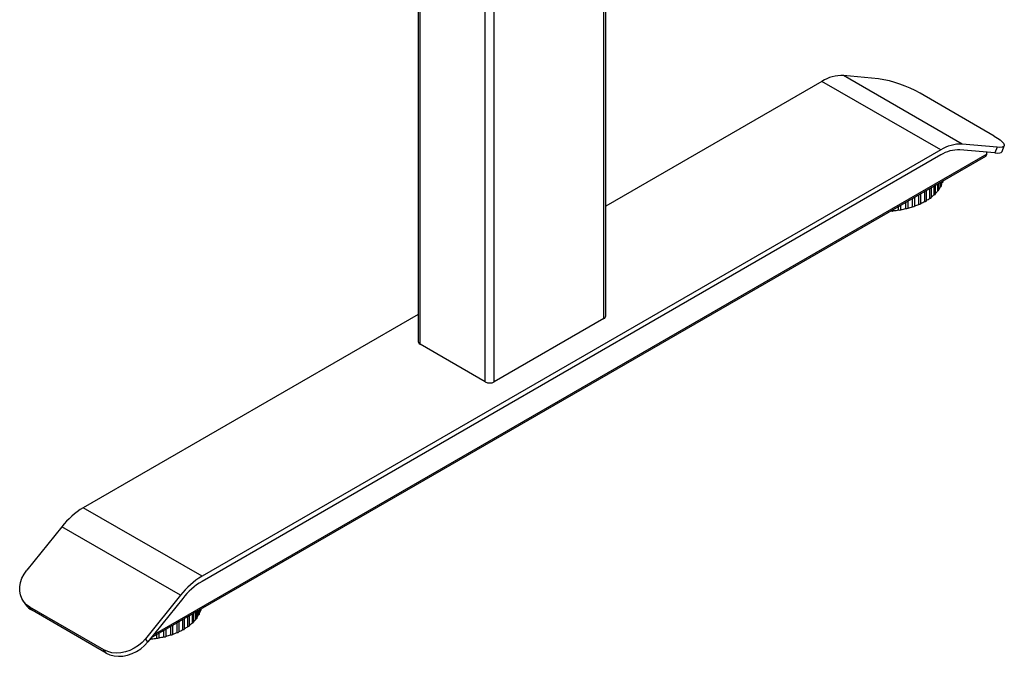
# Model space of a CAD drawing. Header units: millimetres. Extents: x 0 to 4212, y 0 to 2970.
# Tile 18 of 36: x 2180 to 2571, y 1016 to 1269. Entities that reach past the tile are written whole.
import ezdxf

# ---------------------------------------------------------------- set-up
doc = ezdxf.new("R2010")
doc.units = ezdxf.units.MM
doc.header["$LTSCALE"] = 10
doc.linetypes.add('SLD-实线', pattern=[0])

msp = doc.modelspace()

# ---------------------------------------------------------------- linework, layer by layer
at = {"color": 7, "linetype": 'SLD-实线', "lineweight": 25}
for p, q in [((2338.292, 1492.106), (2338.292, 1140.993)), ((2339.024, 1139.973), (2339.024, 1491.085)), ((2364.951, 1125.005), (2364.951, 1476.118)), ((2368.487, 1125.005), (2368.487, 1476.118)), ((2412.092, 1150.178), (2412.092, 1452.426)), ((2412.824, 1151.198), (2412.824, 1452.004)), ((2498.67, 1244.38), (2412.824, 1194.823)), ((2545.81, 1217.167), (2498.67, 1244.38)), ((2554.355, 1219.456), (2507.214, 1246.669)), ((2521.11, 1245.427), (2507.214, 1246.669)), ((2567.066, 1222.631), (2537.603, 1239.64)), ((2545.81, 1217.167), (2252.446, 1047.811)), ((2567.366, 1215.935), (2553.471, 1217.177)), ((2568.25, 1218.213), (2554.355, 1219.456)), ((2564.12, 1215.488), (2564.12, 1216.225)), ((2568.25, 1218.213), (2567.366, 1215.935)), ((2570.181, 1216.516), (2571.065, 1218.794)), ((2232.185, 1023.302), (2563.774, 1214.725)), ((2564.12, 1215.488), (2233.03, 1024.354)), ((2545.81, 1215.125), (2252.446, 1045.77)), ((2546.105, 1202.857), (2546.105, 1204.525)), ((2546.454, 1204.2), (2546.454, 1204.726)), ((2546.749, 1204.52), (2546.749, 1204.896)), ((2539.464, 1196.665), (2539.464, 1200.691)), ((2540.155, 1197.049), (2540.155, 1201.09)), ((2541.499, 1197.944), (2541.499, 1201.865)), ((2542.107, 1198.327), (2542.107, 1202.216)), ((2543.241, 1199.36), (2543.241, 1202.871)), ((2543.766, 1199.736), (2543.766, 1203.174)), ((2544.661, 1200.891), (2544.661, 1203.691)), ((2545.106, 1201.254), (2545.106, 1203.948)), ((2545.738, 1202.513), (2545.738, 1204.312)), ((2532.833, 1194.063), (2532.833, 1196.863)), ((2534.644, 1194.596), (2534.644, 1197.908)), ((2535.486, 1194.883), (2535.486, 1198.394)), ((2537.167, 1195.543), (2537.167, 1199.364)), ((2537.939, 1195.889), (2537.939, 1199.81)), ((2526.136, 1192.94), (2526.136, 1192.997)), ((2527.102, 1193.028), (2527.102, 1193.554)), ((2529.085, 1193.284), (2529.085, 1194.699)), ((2530.024, 1193.442), (2530.024, 1195.241)), ((2531.936, 1193.839), (2531.936, 1196.345)), ((2338.292, 1151.796), (2205.305, 1075.025)), ((2412.092, 1150.178), (2368.487, 1125.005)), ((2364.951, 1125.005), (2339.024, 1139.973)), ((2252.446, 1047.811), (2205.305, 1075.025)), ((2196.761, 1067.448), (2182.866, 1050.163)), ((2243.901, 1040.235), (2196.761, 1067.448)), ((2243.901, 1040.235), (2230.006, 1022.949)), ((2181.478, 1037.872), (2182.361, 1036.615)), ((2244.785, 1038.977), (2230.89, 1021.691)), ((2213.513, 1018.529), (2184.05, 1035.538)), ((2184.934, 1034.28), (2184.05, 1035.538)), ((2214.396, 1017.272), (2184.934, 1034.28)), ((2248.613, 1029.275), (2248.613, 1032.786)), ((2249.138, 1029.651), (2249.138, 1033.089)), ((2250.033, 1030.806), (2250.033, 1033.606)), ((2250.478, 1031.169), (2250.478, 1033.863)), ((2251.11, 1032.428), (2251.11, 1034.227)), ((2251.477, 1032.772), (2251.477, 1034.44)), ((2251.826, 1034.115), (2251.826, 1034.641)), ((2252.121, 1034.435), (2252.121, 1034.811)), ((2242.539, 1025.458), (2242.539, 1029.279)), ((2243.311, 1025.804), (2243.311, 1029.725)), ((2244.836, 1026.58), (2244.836, 1030.605)), ((2245.528, 1026.964), (2245.528, 1031.005)), ((2246.871, 1027.859), (2246.871, 1031.78)), ((2247.479, 1028.242), (2247.479, 1032.131)), ((2234.457, 1023.199), (2234.457, 1024.614)), ((2235.396, 1023.357), (2235.396, 1025.156)), ((2237.308, 1023.754), (2237.308, 1026.26)), ((2238.205, 1023.978), (2238.205, 1026.778)), ((2240.016, 1024.511), (2240.016, 1027.823)), ((2240.858, 1024.798), (2240.858, 1028.309)), ((2230.89, 1021.691), (2230.006, 1022.949)), ((2232.474, 1022.943), (2232.474, 1023.469)), ((2214.396, 1017.272), (2213.513, 1018.529))]:
    msp.add_line(p, q, dxfattribs=at)
at = {"color": 7, "linetype": 'SLD-实线', "lineweight": 25, "flags": 128}
for points in [[(2567.066, 1222.631), (2568.354, 1221.841), (2569.423, 1221.088), (2570.244, 1220.389), (2570.799, 1219.763), (2571.074, 1219.224), (2571.061, 1218.785), (2570.762, 1218.459), (2570.183, 1218.251), (2569.339, 1218.169), (2568.25, 1218.213)], [(2567.366, 1215.935), (2568.455, 1215.891), (2569.299, 1215.973), (2569.878, 1216.18), (2570.177, 1216.507), (2570.181, 1216.516)], [(2539.464, 1196.665), (2539.6, 1196.67), (2539.732, 1196.691), (2539.854, 1196.727), (2539.96, 1196.777), (2540.046, 1196.838), (2540.109, 1196.909), (2540.146, 1196.985), (2540.155, 1197.049)], [(2541.499, 1197.944), (2541.633, 1197.959), (2541.76, 1197.989), (2541.873, 1198.034), (2541.967, 1198.091), (2542.039, 1198.158), (2542.087, 1198.233), (2542.106, 1198.311), (2542.107, 1198.327)], [(2543.241, 1199.36), (2543.371, 1199.385), (2543.489, 1199.424), (2543.592, 1199.477), (2543.673, 1199.54), (2543.73, 1199.612), (2543.761, 1199.689), (2543.766, 1199.736)], [(2184.05, 1035.538), (2182.761, 1036.453), (2181.693, 1037.581), (2180.871, 1038.892), (2180.316, 1040.355), (2180.042, 1041.935), (2180.054, 1043.591), (2180.354, 1045.283), (2180.933, 1046.97), (2181.777, 1048.61), (2182.866, 1050.163)], [(2248.613, 1029.275), (2248.743, 1029.3), (2248.862, 1029.339), (2248.964, 1029.392), (2249.045, 1029.455), (2249.102, 1029.527), (2249.133, 1029.604), (2249.138, 1029.651)], [(2244.836, 1026.58), (2244.972, 1026.585), (2245.104, 1026.606), (2245.226, 1026.642), (2245.332, 1026.692), (2245.419, 1026.753), (2245.482, 1026.824), (2245.518, 1026.9), (2245.528, 1026.964)], [(2246.871, 1027.859), (2247.006, 1027.874), (2247.132, 1027.904), (2247.245, 1027.949), (2247.339, 1028.006), (2247.412, 1028.073), (2247.459, 1028.148), (2247.479, 1028.226), (2247.479, 1028.242)], [(2230.006, 1022.949), (2228.7, 1021.522), (2227.208, 1020.256), (2225.567, 1019.182), (2223.819, 1018.326), (2222.004, 1017.71), (2220.17, 1017.349), (2218.36, 1017.251), (2216.618, 1017.418), (2214.989, 1017.848), (2213.513, 1018.529)], [(2214.396, 1017.272), (2215.873, 1016.591), (2217.502, 1016.161), (2219.243, 1015.993), (2221.054, 1016.091), (2222.888, 1016.453), (2224.702, 1017.069), (2226.451, 1017.924), (2228.092, 1018.999), (2229.584, 1020.265), (2230.89, 1021.691)]]:
    msp.add_lwpolyline(points, dxfattribs=at)
at = {"color": 7, "linetype": 'SLD-实线', "lineweight": 25}
for centre, radius, start, end in [((2506.604, 1231.854), 14.828, 87.64224, 122.34924), ((2514.023, 1198.832), 47.131, 59.9794, 81.3521), ((2553.745, 1204.64), 14.828, 87.64224, 122.34924), ((2552.924, 1203.895), 13.294, 87.64214, 122.34937), ((2563.327, 1215.387), 0.799, 304.05729, 7.25377), ((2546.37, 1204.574), 0.383, 282.60787, 351.91809), ((2534.163, 1209.226), 13.404, 315.58729, 321.55012), ((2544.644, 1201.365), 0.474, 271.98833, 346.44112), ((2536.2, 1207.696), 10.855, 325.12822, 331.48044), ((2545.69, 1202.933), 0.422, 276.49312, 349.68919), ((2537.789, 1206.9), 9.076, 336.39741, 342.69577), ((2527.482, 1218.32), 24.749, 294.99348, 298.95457), ((2529.604, 1214.643), 20.503, 300.9712, 305.46199), ((2531.913, 1211.537), 16.631, 307.76469, 312.93025), ((2526.54, 1193.843), 0.989, 245.87585, 304.57137), ((2523.028, 1232.409), 39.591, 275.90547, 278.80004), ((2529.421, 1194.161), 0.938, 249.04224, 310.00148), ((2523.49, 1229.676), 36.819, 280.22125, 283.26102), ((2532.208, 1194.66), 0.865, 251.69336, 316.35979), ((2524.365, 1226.199), 33.233, 284.76292, 288.01776), ((2534.86, 1195.341), 0.775, 253.86924, 323.83369), ((2525.714, 1222.263), 29.071, 289.64085, 293.20026), ((2537.336, 1196.201), 0.679, 255.5984, 332.64518), ((2411.573, 1151.323), 1.257, 294.37722, 354.30334), ((2339.543, 1141.118), 1.257, 185.69303, 245.62576), ((2366.719, 1128.417), 3.843, 242.61022, 297.38954), ((2221.556, 1048.091), 31.457, 121.10587, 142.02131), ((2268.697, 1020.877), 31.457, 121.10587, 142.02131), ((2267.016, 1021.622), 28.202, 121.10583, 142.02135), ((2188.887, 1041.22), 7.987, 215.211, 240.33089), ((2241.574, 1037.61), 10.853, 325.1273, 331.4809), ((2251.062, 1032.848), 0.422, 276.49675, 349.68503), ((2243.162, 1036.814), 9.075, 336.39748, 342.69645), ((2251.742, 1034.489), 0.383, 282.6066, 351.91857), ((2237.285, 1041.452), 16.631, 307.76456, 312.9301), ((2239.539, 1039.138), 13.4, 315.58642, 321.55126), ((2250.017, 1031.28), 0.474, 271.99107, 346.43773), ((2229.739, 1056.107), 33.226, 284.76257, 288.01812), ((2240.232, 1025.256), 0.775, 253.86925, 323.83343), ((2231.085, 1052.182), 29.075, 289.64112, 293.20008), ((2242.708, 1026.116), 0.679, 255.5991, 332.64462), ((2232.855, 1048.234), 24.748, 294.99341, 298.95457), ((2234.976, 1044.558), 20.503, 300.9712, 305.46203), ((2231.93, 1023.703), 0.934, 259.98158, 305.59122), ((2228.401, 1062.317), 39.584, 275.9053, 278.80043), ((2234.793, 1024.076), 0.938, 249.04096, 310.00276), ((2228.864, 1059.586), 36.814, 280.22088, 283.26101), ((2237.58, 1024.575), 0.865, 251.69489, 316.3586)]:
    msp.add_arc(centre, radius, start, end, dxfattribs=at)

doc.saveas('drawing.dxf')
